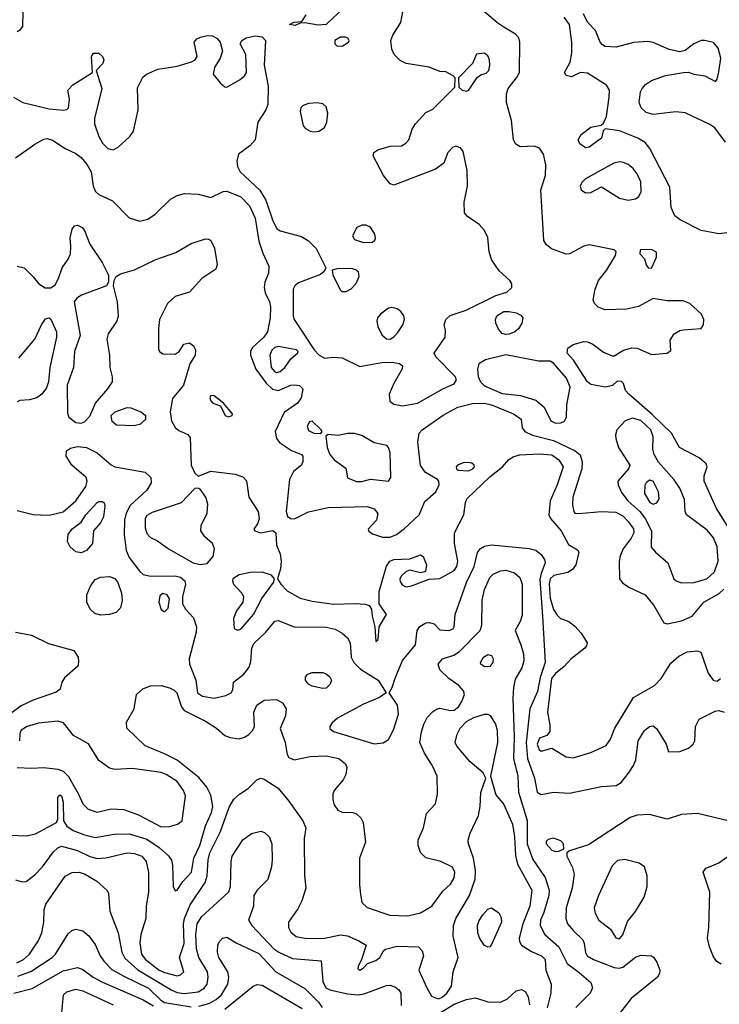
# Model space of a CAD drawing. Extents: x 1173079 to 1307053, y 522583 to 678478.
# Tile 69 of 256: x 1205359 to 1209298, y 539632 to 545171. Entities that reach past the tile are written whole.
import ezdxf

# ---------------------------------------------------------------- set-up
doc = ezdxf.new("R2010")
doc.units = 0

msp = doc.modelspace()

# ---------------------------------------------------------------- linework, layer by layer
at = {"layer": '0CON20XD'}
for points in [[(1205344.6, 545105.4), (1205364.6, 545115.4), (1205376.5, 545133.5), (1205379.5, 545215), (1205358.9, 545315)], [(1207255, 545306.7), (1207085, 545144.1), (1207039.6, 545139.6), (1206965, 545153.3), (1206938.3, 545151.7), (1206910.7, 545139.3), (1206877.5, 545145), (1206901.7, 545158.3), (1206948.3, 545161.7), (1206971.7, 545198.3)], [(1205323.8, 544735), (1205376.2, 544706.2), (1205525, 544670.5), (1205605, 544662), (1205625, 544666.7), (1205633.9, 544676.1), (1205640, 544725), (1205630, 544775), (1205658, 544805), (1205770, 544875), (1205763.8, 544965), (1205775, 544982.5), (1205805, 544983.8), (1205826.2, 544965), (1205833.3, 544945), (1205826.7, 544925), (1205790, 544885), (1205822.5, 544785), (1205780.8, 544615), (1205780.8, 544585), (1205804.4, 544515), (1205826, 544476), (1205856.1, 544446.1), (1205885, 544438.5), (1205912.9, 544455), (1205979.2, 544515), (1206000.6, 544545), (1206026.1, 544665), (1206022.6, 544787.4), (1206052.6, 544847.4), (1206073.8, 544865), (1206137, 544893), (1206245, 544910), (1206326.4, 544933.6), (1206347.5, 544945), (1206358.8, 544965), (1206341.2, 545045), (1206355.7, 545064.3), (1206377.4, 545072.6), (1206415, 545082.5), (1206445, 545080), (1206470.8, 545065), (1206487.5, 545045), (1206501.2, 544995), (1206488, 544955), (1206456.8, 544903.2), (1206449.2, 544865), (1206487, 544817), (1206515, 544794.2), (1206525, 544792.5), (1206600.8, 544835), (1206624.5, 544855.5), (1206635.8, 544875), (1206633.3, 544975), (1206600, 545035), (1206610, 545055), (1206635, 545069.2), (1206685, 545080), (1206725, 545075.6), (1206742.9, 545055), (1206735.4, 544915), (1206757.6, 544797.6), (1206756.3, 544695), (1206744.7, 544665), (1206700.4, 544595), (1206684.7, 544495), (1206655, 544461.8), (1206590.6, 544415), (1206581.8, 544375), (1206586.2, 544345), (1206599.6, 544315), (1206711.4, 544211.4), (1206745.2, 544155.2), (1206785, 544040.6), (1206806.4, 543996.4), (1206825, 543983.5), (1206945, 543951.1), (1206985, 543927.8), (1207027.5, 543885), (1207083.3, 543775), (1207073.8, 543755), (1207052.6, 543737.4), (1206928.8, 543691.2), (1206907.5, 543675), (1206898.1, 543655), (1206898.8, 543505), (1206904.6, 543485), (1207016.2, 543315), (1207044.5, 543284.5), (1207075, 543266.9), (1207125, 543272.9), (1207175, 543268.6), (1207275, 543220), (1207397.7, 543242.3), (1207455.3, 543245.3), (1207497.9, 543237.9), (1207514, 543225), (1207512.2, 543207.8), (1207465.6, 543125), (1207439.5, 543065), (1207443.6, 543025), (1207465, 543008.9), (1207515, 542998.8), (1207598.8, 543015), (1207745, 543096.9), (1207805, 543122.9), (1207817.5, 543145), (1207810, 543165), (1207702.5, 543275), (1207692.5, 543295), (1207753.9, 543386.1), (1207756.1, 543423.9), (1207749.2, 543455), (1207757.5, 543485), (1207783.4, 543506.6), (1207872.4, 543537.6), (1208040.2, 543619.8), (1208101.7, 543638.3), (1208130, 543665), (1208129.6, 543685), (1208119.1, 543705), (1208058.1, 543758.1), (1208018, 543818), (1208002.7, 543865), (1207995.3, 543945.3), (1207976.1, 543986.1), (1207945, 544018.6), (1207880, 544065), (1207863.8, 544085), (1207860.8, 544145), (1207880, 544235), (1207877.7, 544322.3), (1207855, 544430), (1207840.7, 544450.7), (1207815, 544460), (1207795, 544452.5), (1207770, 544425), (1207746.7, 544365), (1207699.7, 544330.3), (1207465, 544240), (1207445, 544247.5), (1207406.5, 544295), (1207348.8, 544405), (1207353.8, 544425), (1207375, 544438.6), (1207445, 544460), (1207508.3, 544461.7), (1207533.9, 544476.1), (1207550, 544495), (1207568, 544555), (1207588, 544585), (1207645, 544650), (1207685, 544667.5), (1207808.3, 544791.7), (1207810, 544845), (1207800, 544855), (1207757.3, 544877.3), (1207725, 544880), (1207665, 544904.2), (1207534, 544925), (1207501.2, 544941.2), (1207466.5, 544975), (1207453.3, 545005), (1207448.2, 545055), (1207460, 545085), (1207504.4, 545155), (1207516, 545215)], [(1208476.2, 543256.2), (1208441.1, 543295), (1208445, 543324.3), (1208475, 543344.5), (1208535, 543360.6), (1208555, 543359.2), (1208585, 543345.8), (1208645, 543301.2), (1208695, 543280), (1208705, 543280), (1208758.3, 543311.7), (1208805, 543325.6), (1208835, 543324.3), (1208915, 543287.5), (1209004.2, 543295.8), (1209025, 543310), (1209020.8, 543369.2), (1209044, 543405), (1209075, 543423.1), (1209095, 543427.5), (1209195, 543433.8), (1209209.2, 543455), (1209211.4, 543485), (1209197.1, 543515), (1209132.5, 543575), (1209095, 543589.2), (1209005, 543590), (1208925, 543603.1), (1208842.1, 543557.9), (1208775, 543542.9), (1208655, 543539.5), (1208615, 543554.4), (1208595.6, 543575), (1208588.1, 543595), (1208598.5, 543655), (1208616.9, 543705), (1208664, 543765), (1208713.8, 543845), (1208717.5, 543865), (1208705.9, 543875.9), (1208565, 543905.4), (1208535, 543897.9), (1208455, 543854.4), (1208435, 543851.9), (1208353.2, 543883.2), (1208325.3, 543905.3), (1208309.2, 543929.2), (1208292.7, 544215), (1208318.6, 544295), (1208320.7, 544355), (1208307.5, 544415), (1208285, 544449.2), (1208255, 544459.2), (1208176.9, 544456.9), (1208151.5, 544471.5), (1208138.8, 544495), (1208128.2, 544605), (1208100.5, 544705), (1208099.5, 544755), (1208108.2, 544785), (1208156.2, 544845), (1208172.1, 544875), (1208175.4, 545045), (1208168.5, 545068.5), (1208150.6, 545090.6), (1208085, 545129.4), (1208051, 545151), (1207964.7, 545224.7)], [(1209332.2, 544482.2), (1209272.4, 544562.4), (1209245, 544580.8), (1209105, 544647.1), (1209052.6, 544652.6), (1208925, 544637.1), (1208885, 544648.9), (1208857.1, 544675), (1208845.6, 544705), (1208854.5, 544765), (1208862.7, 544785), (1208882.9, 544807.1), (1208915, 544828.9), (1208995, 544857.8), (1209095.9, 544874.1), (1209125, 544875.8), (1209154.5, 544864.5), (1209216.2, 544856.2), (1209276, 544824), (1209285, 544837.5), (1209295, 544878.8), (1209306, 544955), (1209291.7, 545011.7), (1209265, 545042.5), (1209215, 545054.5), (1209195, 545053.6), (1209154.7, 545035.3), (1209105, 544998.1), (1209075, 544991.1), (1209015, 545003.1), (1208925, 545043.2), (1208895, 545048.2), (1208815, 545043.2), (1208717, 545017), (1208655, 545020.9), (1208639.3, 545029.3), (1208627.5, 545045), (1208601.3, 545111.3), (1208555, 545158.1), (1208532.5, 545205)], [(1209355, 543974), (1209295, 543967.1), (1209195.4, 543985.4), (1209077.5, 544045), (1209048.1, 544068.1), (1209026.4, 544115), (1209018.3, 544228.3), (1208907.1, 544447.1), (1208879.9, 544479.9), (1208839.2, 544505), (1208735, 544546.5), (1208655, 544557.5), (1208643, 544547), (1208633.8, 544505), (1208565, 544454), (1208545, 544450), (1208512.8, 544472.8), (1208502.9, 544495), (1208519.2, 544525), (1208575, 544566), (1208631.7, 544578.3), (1208645, 544590), (1208662.9, 544627.1), (1208678.5, 544735), (1208678.9, 544775), (1208663.1, 544803.1), (1208555, 544870), (1208515.8, 544874.2), (1208465, 544849.2), (1208435, 544856.7), (1208426.7, 544875), (1208457.3, 544932.7), (1208467.1, 544985), (1208466.9, 545045), (1208454.6, 545145), (1208425, 545185.6)], [(1207175, 545022.2), (1207210, 545045), (1207214, 545055), (1207207.3, 545067.3), (1207193.5, 545073.5), (1207165, 545073.6), (1207132.9, 545055), (1207132.5, 545035), (1207144, 545025), (1207175, 545022.2)], [(1207875, 544768.8), (1207885, 544773.8), (1207934.1, 544845.9), (1207955, 544861.2), (1207985, 544870), (1208000, 544885), (1208006.8, 544913.2), (1208004, 544945), (1207995, 544967.5), (1207975, 544982.5), (1207931.7, 544978.3), (1207907.5, 544925), (1207830, 544845), (1207831.7, 544791.7), (1207850, 544775), (1207875, 544768.8)], [(1207015, 544540), (1207045, 544544), (1207075, 544564), (1207088.5, 544595), (1207094.5, 544645), (1207085, 544681.2), (1207065, 544698.6), (1207035, 544704.4), (1206985, 544700.5), (1206955, 544688.6), (1206942.9, 544675), (1206938.6, 544655), (1206955, 544573.3), (1206968.3, 544558.3), (1206995, 544544), (1207015, 544540)], [(1205335, 544393.6), (1205445, 544471.2), (1205495, 544498.8), (1205515, 544503.1), (1205545, 544493.1), (1205615, 544446.1), (1205675, 544419.2), (1205705, 544395.4), (1205739.7, 544355), (1205761.6, 544315), (1205772.7, 544235), (1205785.5, 544205), (1205805, 544188.2), (1205881.4, 544151.4), (1205975, 544057.1), (1206035, 544038.1), (1206080.7, 544049.3), (1206122.4, 544077.6), (1206208.9, 544161.1), (1206245, 544182.2), (1206287, 544193), (1206365, 544190.6), (1206435, 544171.9), (1206505, 544204.6), (1206525, 544206.9), (1206605, 544174), (1206653.4, 544125), (1206685.4, 544054.6), (1206705.3, 543925.3), (1206728, 543858), (1206761.8, 543785), (1206760, 543745), (1206740, 543695), (1206735.4, 543665), (1206742.1, 543635), (1206765.5, 543585), (1206770.5, 543555), (1206768.5, 543495), (1206753.8, 543415), (1206733.8, 543385), (1206667.9, 543325), (1206658.9, 543305), (1206659.3, 543285), (1206689.1, 543205), (1206746.8, 543126.8), (1206782.4, 543092.4), (1206815, 543085.3), (1206885, 543114.5), (1206907.4, 543117.4), (1206933.6, 543113.6), (1206954, 543095), (1206944.5, 543045), (1206923.6, 543015), (1206848.3, 542961.7), (1206797.7, 542855), (1206805.3, 542815.3), (1206821.9, 542791.9), (1206888.7, 542748.7), (1206945, 542726.2), (1206953.3, 542715), (1206953.8, 542685), (1206946.2, 542665), (1206900.4, 542629.6), (1206877.3, 542585), (1206859.2, 542405), (1206867.1, 542377.1), (1206885, 542364.6), (1206906, 542364), (1206985, 542402.3), (1207095, 542426.9), (1207315, 542432.9), (1207355, 542420), (1207375, 542392.5), (1207368.5, 542355), (1207320.8, 542305), (1207325, 542294), (1207345, 542278.1), (1207401.1, 542261.1), (1207445, 542259.7), (1207481.1, 542275), (1207525, 542309.1), (1207607.5, 542385), (1207639.5, 542460.5), (1207701.2, 542515), (1207720, 542555), (1207718.8, 542575), (1207711.2, 542585), (1207643.6, 542623.6), (1207615, 542663.3), (1207600.6, 542795), (1207608.6, 542845), (1207625.7, 542865), (1207743.2, 542946.8), (1207825, 542991.6), (1207907.4, 543012.6), (1207976.3, 543013.7), (1208015, 543005.2), (1208138.6, 542955), (1208182.5, 542925), (1208188.6, 542875), (1208202.5, 542855), (1208246, 542835), (1208365, 542804.8), (1208485.8, 542745), (1208513.8, 542723.8), (1208524.7, 542684.7), (1208522.8, 542645), (1208473.1, 542485), (1208471.3, 542441.3), (1208478, 542405), (1208485, 542396.2), (1208505, 542392.9), (1208635, 542403.8), (1208715, 542401.2), (1208755, 542380), (1208787.3, 542347.3), (1208815, 542306.9), (1208816.6, 542285), (1208802.3, 542255), (1208756.7, 542195), (1208738.6, 542155), (1208733, 542123), (1208735.7, 542025), (1208753.3, 542003.3), (1208789.1, 541979.1), (1208880, 541935), (1208928.9, 541875), (1208985, 541778.8), (1209005, 541772.9), (1209085, 541788.9), (1209145.6, 541815), (1209211.4, 541895), (1209296.5, 541943.5), (1209322.5, 541967.5)], [(1208785, 544155.7), (1208825, 544162.9), (1208843.7, 544176.3), (1208858.2, 544205), (1208855, 544258.8), (1208835, 544304.2), (1208812.2, 544335), (1208785, 544356.5), (1208757.6, 544367.6), (1208735, 544370.9), (1208704, 544364), (1208545, 544275.7), (1208523.7, 544256.3), (1208514.3, 544235), (1208519.2, 544215), (1208545, 544196.9), (1208575, 544198.9), (1208635, 544232), (1208735, 544166.7), (1208785, 544155.7)], [(1205345, 543785.5), (1205385, 543775.7), (1205435.4, 543725.4), (1205467.5, 543685), (1205502.4, 543662.4), (1205535, 543662.5), (1205559.4, 543680.6), (1205578.1, 543715), (1205598.1, 543775), (1205631.8, 543825), (1205644.6, 543855), (1205648.2, 543895), (1205643.3, 543945), (1205655, 543992.5), (1205668.8, 544011.2), (1205685, 544016.2), (1205711.7, 544001.7), (1205725, 543986.2), (1205755, 543908.8), (1205824.3, 543805), (1205858.8, 543735), (1205860, 543695), (1205847.5, 543675), (1205707.9, 543622.1), (1205680.8, 543605), (1205666.7, 543585), (1205700.5, 543395), (1205668.2, 543305), (1205662.1, 543215), (1205626.4, 543115), (1205628.7, 542958.7), (1205636.9, 542935), (1205675, 542905.5), (1205705, 542901.2), (1205725, 542908.5), (1205755, 542941.4), (1205786.4, 543015), (1205856.2, 543095), (1205881.8, 543135), (1205882.6, 543162.6), (1205868.1, 543215), (1205866.9, 543285), (1205852.5, 543375), (1205858.9, 543405), (1205906.6, 543473.4), (1205916.2, 543503.8), (1205909.2, 543585), (1205887.5, 543675), (1205891.2, 543705), (1205903, 543727), (1205927.8, 543742.2), (1206005, 543763.5), (1206125, 543821.9), (1206237.8, 543862.2), (1206325, 543911.5), (1206405, 543938.1), (1206425, 543937.1), (1206435, 543929.2), (1206455.6, 543885.6), (1206470.4, 543795), (1206462.9, 543767.1), (1206383.8, 543716.2), (1206315, 543639.2), (1206235, 543613.5), (1206191.1, 543575), (1206145.8, 543485), (1206140, 543435), (1206141.7, 543318.3), (1206146.2, 543305), (1206165, 543290.8), (1206235, 543290), (1206256.7, 543305), (1206283.9, 543346.1), (1206315, 543353.8), (1206337.4, 543337.4), (1206348.6, 543315), (1206346.9, 543285), (1206316.9, 543235), (1206280.7, 543115), (1206219.6, 543040.4), (1206207.3, 542965), (1206214.4, 542915), (1206235, 542876.9), (1206255, 542860.8), (1206305, 542837.1), (1206318.7, 542818.7), (1206325.5, 542665), (1206345, 542621.2), (1206365, 542603.3), (1206435, 542630.8), (1206572.5, 542615), (1206615, 542599.2), (1206637, 542577), (1206649.2, 542485), (1206701.1, 542405), (1206707.5, 542362.5), (1206698.8, 542335), (1206676.7, 542305), (1206683.3, 542295), (1206715, 542284), (1206785, 542297.5), (1206800.8, 542285), (1206805.8, 542215), (1206825.6, 542165.6), (1206831.8, 542125), (1206827.4, 542082.6), (1206810, 542025), (1206828.5, 541995), (1206865, 541959.1), (1206938, 541918), (1207005, 541899.5), (1207125, 541883.1), (1207247.7, 541887.7), (1207303.2, 541883.2), (1207327.5, 541875), (1207340, 541855), (1207343.3, 541815), (1207358.8, 541755), (1207365, 541673.3), (1207376.7, 541685), (1207383.3, 541755), (1207423.3, 541825), (1207383.8, 541885), (1207382.5, 541955), (1207425, 542097.5), (1207443.3, 542125), (1207465, 542134.5), (1207555, 542138.8), (1207615, 542160), (1207631.2, 542151.2), (1207649.2, 542105), (1207643.3, 542066.7), (1207615, 542058.8), (1207555, 542074), (1207535, 542068), (1207507.9, 542042.1), (1207500, 542025), (1207501.3, 542011.3), (1207512.4, 541992.4), (1207535, 541980.8), (1207565, 541985.6), (1207665, 542023.8), (1207725, 542026.9), (1207805, 542073.6), (1207819.3, 542095), (1207825.9, 542125), (1207807.5, 542225), (1207806.2, 542285), (1207860, 542385), (1207868.8, 542455), (1207877.1, 542475), (1208005, 542600.6), (1208076.4, 542655), (1208112.7, 542697.3), (1208137.2, 542712.8), (1208173.4, 542723.4), (1208285, 542728.6), (1208355, 542723.2), (1208394.6, 542694.6), (1208418.1, 542655), (1208385.7, 542555), (1208346.4, 542465), (1208337.3, 542385), (1208347.5, 542365), (1208406.8, 542295), (1208448.3, 542218.3), (1208498.8, 542188.8), (1208506.2, 542175), (1208490, 542105), (1208472.1, 542077.9), (1208445, 542061.9), (1208366.4, 542045), (1208346.2, 542025), (1208340.5, 541995), (1208345, 541918), (1208365, 541853.1), (1208385, 541820.8), (1208403.4, 541803.4), (1208451.2, 541785), (1208485, 541759.4), (1208519.8, 541719.8), (1208552.9, 541665), (1208550.9, 541649.1), (1208540.8, 541635), (1208462.9, 541575), (1208425, 541533.5), (1208375, 541493.9), (1208353.7, 541465), (1208330.4, 541275), (1208343.3, 541205), (1208343, 541167), (1208326.7, 541145), (1208285, 541129.5), (1208272.9, 541095), (1208283.8, 541065), (1208295, 541056.9), (1208355, 541072.5), (1208435, 541024.2), (1208475, 541019.4), (1208575, 541049.3), (1208661.2, 541088.8), (1208685.8, 541124.2), (1208710.4, 541185), (1208815, 541359.2), (1208933.4, 541426.6), (1208969.6, 541465), (1209025, 541551.9), (1209069.2, 541590.8), (1209115.9, 541615.9), (1209175, 541621.2), (1209193.9, 541613.9), (1209235.4, 541495), (1209263.3, 541455), (1209285, 541450.4), (1209304.5, 541465)], [(1207295, 543918.1), (1207345, 543919.2), (1207358.7, 543931.3), (1207362.5, 543945), (1207359.2, 543965), (1207335, 544003.3), (1207310, 544015), (1207285, 544016.2), (1207257.3, 544002.7), (1207232.5, 543955), (1207243.8, 543935), (1207295, 543918.1)], [(1208915, 543773.8), (1208943.8, 543835), (1208943.6, 543863.6), (1208915, 543878), (1208852.5, 543877.5), (1208850, 543855), (1208876.1, 543826.1), (1208885, 543792.5), (1208897.5, 543775), (1208915, 543773.8)], [(1207175, 543640), (1207165, 543650), (1207123.3, 543735), (1207120, 543765), (1207148.3, 543771.7), (1207225, 543774.3), (1207253.3, 543765), (1207264, 543755), (1207269.2, 543725), (1207251.2, 543685), (1207224.1, 543655.9), (1207195, 543641.2), (1207175, 543640)], [(1207445, 543374.6), (1207465, 543386.4), (1207488.2, 543411.8), (1207515.5, 543455), (1207525.5, 543485), (1207522.5, 543505), (1207505, 543529.4), (1207484, 543544), (1207455, 543552.1), (1207435, 543548.8), (1207389.5, 543515), (1207374.4, 543495), (1207369.4, 543475), (1207375.5, 543445), (1207398.3, 543398.3), (1207425, 543376.4), (1207445, 543374.6)], [(1205355, 543267.8), (1205445.3, 543374.7), (1205481.8, 543455), (1205505, 543488.1), (1205525, 543494.3), (1205535, 543485.8), (1205566.9, 543415), (1205566.9, 543385), (1205530, 543215), (1205520.9, 543135), (1205509.6, 543100.4), (1205484.7, 543065.3), (1205455, 543043.6), (1205415, 543032.9), (1205360.3, 543029.7), (1205345, 543021.2)], [(1208095, 543400), (1208075, 543405.5), (1208055, 543430.6), (1208040, 543465), (1208037.3, 543485), (1208045.3, 543505), (1208085, 543529.5), (1208115, 543530.3), (1208155, 543521.8), (1208179.8, 543509.8), (1208191.9, 543495), (1208186.9, 543465), (1208167.4, 543432.6), (1208146, 543415), (1208115, 543403.1), (1208095, 543400)], [(1206805, 543186.3), (1206825, 543192.6), (1206851.1, 543215), (1206885, 543264.2), (1206923.3, 543295), (1206926.7, 543305), (1206917.5, 543315), (1206815, 543333.1), (1206795, 543326.8), (1206778.1, 543311.9), (1206768.1, 543285), (1206775.7, 543215), (1206795, 543189.7), (1206805, 543186.3)], [(1208375, 542902.2), (1208405, 542903.5), (1208426.4, 542913.6), (1208436.9, 542935), (1208439.5, 543005), (1208458.6, 543105), (1208436.9, 543155), (1208365, 543239.6), (1208345, 543249.6), (1208280.6, 543250.6), (1208095, 543286.2), (1207981.5, 543258.5), (1207944.6, 543235), (1207935.9, 543205), (1207940.7, 543165), (1207952.7, 543135), (1207975, 543111.6), (1208075, 543068), (1208177.7, 543057.7), (1208265, 543030.9), (1208311.5, 542991.5), (1208349.6, 542915), (1208375, 542902.2)], [(1209346.7, 542316.7), (1209279.1, 542425), (1209212.9, 542575), (1209212.5, 542605), (1209230, 542655), (1209223.6, 542673.6), (1209185, 542706.2), (1209073.8, 542765), (1209029.4, 542845), (1208920.5, 542950.5), (1208787.5, 543065), (1208770, 543085), (1208757.5, 543125), (1208746.4, 543136.4), (1208723, 543137), (1208695.9, 543114.1), (1208656.8, 543103.2), (1208575, 543118.9), (1208554.8, 543134.8), (1208476.2, 543256.2)], [(1206535, 542938), (1206555, 542943.8), (1206556.7, 542955), (1206507.5, 543015), (1206455, 543056.2), (1206435, 543056.7), (1206430, 543045), (1206435, 543026.7), (1206447.5, 543015), (1206490, 543000), (1206516.7, 542945), (1206535, 542938)], [(1206002.7, 542887.3), (1205905, 542890), (1205880.2, 542910.2), (1205874.7, 542945), (1205896.2, 542965), (1205965, 542990), (1205985, 542987.5), (1206045, 542964.2), (1206068, 542945), (1206068.3, 542921.7), (1206035, 542893.8), (1206002.7, 542887.3)], [(1207055, 542843.3), (1207062.5, 542855), (1207056.7, 542865), (1207005, 542913.3), (1206990.5, 542909.5), (1206978, 542885), (1206985, 542860.8), (1207015, 542845.8), (1207055, 542843.3)], [(1209085, 542003.5), (1209155, 542004.7), (1209228.1, 542025), (1209270.4, 542065), (1209290.7, 542125), (1209285, 542205.8), (1209265, 542255.6), (1209229.9, 542299.9), (1209112.5, 542385), (1209105.5, 542405), (1209101.9, 542471.9), (1209075.3, 542535), (1209043.2, 542583.2), (1208955, 542682.1), (1208930, 542725), (1208923.1, 542755), (1208926.1, 542825), (1208911.2, 542865), (1208855, 542915.7), (1208809.5, 542930.5), (1208768.2, 542915), (1208721.2, 542865), (1208713.2, 542836.8), (1208714.6, 542815.4), (1208730.6, 542765), (1208793.1, 542665), (1208786.8, 542645), (1208725.5, 542575), (1208727.9, 542555), (1208747.7, 542512.3), (1208783.2, 542465), (1208849.3, 542405), (1208879.8, 542365), (1208915.3, 542295), (1208914.8, 542204.8), (1208937.7, 542175), (1209008.4, 542115), (1209041.5, 542025), (1209055, 542013.8), (1209085, 542003.5)], [(1207255, 542573.6), (1207285, 542573.8), (1207335, 542585.7), (1207435, 542574.5), (1207448.9, 542595), (1207445.5, 542735), (1207435.7, 542765), (1207425.6, 542775.6), (1207355, 542790.4), (1207285, 542831.8), (1207245, 542844), (1207205, 542843.1), (1207152.1, 542832.1), (1207095, 542837.5), (1207082.5, 542827.5), (1207090.6, 542765), (1207104.4, 542725), (1207129.2, 542695), (1207195, 542647.5), (1207205, 542593.3), (1207255, 542573.6)], [(1205345, 542410.4), (1205435, 542388.7), (1205475.8, 542385.8), (1205525, 542383.5), (1205605, 542403.6), (1205675.5, 542464.5), (1205730.9, 542545), (1205740, 542575), (1205733.2, 542595), (1205652.9, 542665), (1205621.4, 542715), (1205622.5, 542745), (1205645, 542761.1), (1205685, 542770.4), (1205735, 542765.4), (1205795, 542735.4), (1205875, 542666.8), (1205895, 542656.8), (1206065.9, 542625.9), (1206097.5, 542595), (1206099.5, 542565), (1206074.5, 542525), (1205982.1, 542437.9), (1205958.1, 542395), (1205949.2, 542355), (1205946.7, 542275), (1205958.2, 542185), (1205976, 542146), (1206035, 542067.1), (1206055, 542051.1), (1206095, 542040), (1206235, 542043.6), (1206264.8, 542034.8), (1206289.1, 542015), (1206292.5, 541995), (1206276, 541925), (1206276.7, 541885), (1206293.3, 541855), (1206337, 541807), (1206355.5, 541755), (1206352.7, 541725), (1206313.5, 541576.5), (1206314.6, 541545), (1206350.5, 541455), (1206360.5, 541385), (1206388.8, 541365), (1206455, 541355.4), (1206520, 541370), (1206550, 541385), (1206559.3, 541400.7), (1206563.3, 541445), (1206620.5, 541489.5), (1206650.9, 541529.2), (1206659.6, 541560.4), (1206665.7, 541635), (1206677, 541663), (1206745.7, 541725), (1206795, 541787.5), (1206815, 541791.3), (1206903.8, 541756.2), (1207085, 541754.6), (1207135, 541741.8), (1207175, 541721.1), (1207204.1, 541694.1), (1207220.4, 541665), (1207226.2, 541585), (1207240, 541555), (1207278.3, 541518.3), (1207378, 541455), (1207422.5, 541385), (1207385, 541358.6), (1207295, 541320.6), (1207148.2, 541241.8), (1207117.5, 541215), (1207104.3, 541195), (1207105, 541184), (1207126.6, 541166.6), (1207355, 541097.8), (1207405, 541104.2), (1207435, 541122), (1207463.4, 541176.6), (1207491.8, 541265), (1207485.3, 541315.3), (1207440, 541385), (1207456.2, 541413.8), (1207473.1, 541466.9), (1207514.1, 541565.9), (1207587.5, 541655), (1207597.3, 541735), (1207612, 541758), (1207645, 541777.8), (1207665, 541780), (1207692.5, 541772.5), (1207725, 541739.2), (1207775, 541735.8), (1207799.2, 541745), (1207805.6, 541755), (1207811.1, 541825), (1207874.3, 542005), (1207916.8, 542095), (1207935.8, 542174.2), (1207952.9, 542197.1), (1207975, 542209.6), (1208015, 542216.4), (1208227.4, 542197.4), (1208265, 542187.8), (1208295, 542163.1), (1208312.9, 542135), (1208317.7, 542115), (1208294.5, 542055.5), (1208288.2, 542021.8), (1208301.9, 541815), (1208317.3, 541555), (1208288.6, 541471.4), (1208275, 541392.9), (1208230.9, 541295), (1208210.8, 541105), (1208218.6, 541015), (1208257.4, 540905), (1208273.1, 540825), (1208295, 540812.1), (1208365, 540825.9), (1208455, 540820.6), (1208635, 540857.1), (1208717.2, 540862.8), (1208745, 540880.8), (1208786.6, 540933.4), (1208815.5, 540975), (1208826.9, 541006.9), (1208840, 541115), (1208877.2, 541172.8), (1208904.6, 541195.4), (1208925, 541198.6), (1208945, 541182), (1208998.6, 541095), (1209012, 541052), (1209074.5, 541054.5), (1209125, 541073.3), (1209150.4, 541095), (1209159.2, 541115), (1209164, 541196), (1209183.3, 541236.7), (1209275, 541280.6), (1209295, 541284.3), (1209325, 541276.2)], [(1207885, 542633.5), (1207910.8, 542645), (1207918.9, 542655), (1207918.1, 542665), (1207905, 542676.5), (1207885, 542680.9), (1207855, 542677.5), (1207823.8, 542665), (1207816.2, 542655), (1207817.5, 542645), (1207828, 542638), (1207885, 542633.5)], [(1208925, 542446.1), (1208945, 542453.8), (1208958.8, 542475), (1208954.6, 542515), (1208925, 542574.4), (1208905, 542580), (1208885.6, 542565), (1208878.6, 542551.4), (1208876.8, 542505), (1208907.3, 542455), (1208925, 542446.1)], [(1206375, 542105.6), (1206415, 542112.5), (1206448.3, 542151.7), (1206456.7, 542195), (1206445.4, 542225.4), (1206401.7, 542261.7), (1206380, 542295), (1206381.4, 542325), (1206414.2, 542395), (1206419.2, 542445), (1206408, 542485), (1206375, 542530), (1206365, 542536.7), (1206345, 542533.8), (1206267.5, 542452.5), (1206105, 542398.5), (1206075, 542382.9), (1206065.5, 542365), (1206065, 542312.5), (1206075, 542280), (1206095, 542257.5), (1206135, 542239.2), (1206196.2, 542195), (1206335.4, 542115.4), (1206375, 542105.6)], [(1205705, 542172.7), (1205675, 542177.8), (1205643.1, 542205), (1205629.4, 542235), (1205631.4, 542275), (1205653.1, 542305), (1205704.6, 542345.4), (1205730.9, 542385), (1205795, 542455.6), (1205805, 542461.4), (1205825, 542460), (1205834.2, 542454.2), (1205838.6, 542435), (1205830.8, 542375), (1205815, 542341.4), (1205775.7, 542295), (1205770, 542225), (1205735, 542185.7), (1205705, 542172.7)], [(1205305, 540584.7), (1205395, 540579.2), (1205448.6, 540591.4), (1205566, 540655), (1205574.2, 540675), (1205574.2, 540795), (1205585, 540810), (1205595, 540806), (1205605, 540770), (1205606.9, 540665), (1205625.5, 540635), (1205660.8, 540610.8), (1205725, 540585.3), (1205785, 540570.3), (1205890.5, 540589.5), (1205975, 540591.1), (1206075, 540561.2), (1206144.8, 540514.8), (1206197.8, 540467.8), (1206213.8, 540443.8), (1206220, 540415), (1206223.3, 540295), (1206235, 540271.2), (1206245, 540273.8), (1206277.1, 540322.9), (1206327.1, 540375), (1206340, 540455), (1206373.7, 540525), (1206405, 540636.7), (1206438.6, 540711.3), (1206447.4, 540745), (1206435, 540809.2), (1206413, 540853), (1206367.5, 540907.5), (1206245, 541005.8), (1206175, 541042.2), (1206066, 541086), (1205963.1, 541185), (1205961.1, 541218.9), (1206004.4, 541295), (1206016.9, 541375), (1206052.4, 541407.6), (1206095, 541423.1), (1206155, 541425.3), (1206202.7, 541412.8), (1206229.4, 541399.4), (1206243.1, 541385), (1206270, 541305), (1206285.8, 541285.8), (1206404.7, 541224.7), (1206467.5, 541185), (1206514.6, 541144.6), (1206543.8, 541133.8), (1206595, 541126.2), (1206625, 541134.6), (1206649.2, 541150.8), (1206672.1, 541175), (1206680.4, 541195), (1206678.2, 541275), (1206694, 541315), (1206735, 541343.1), (1206805, 541347.5), (1206837.9, 541327.9), (1206858.5, 541295), (1206856.5, 541255), (1206825.6, 541184.4), (1206853.6, 541105), (1206865, 541037.5), (1206875, 541020), (1206905, 541007.5), (1206995, 541026.4), (1207085, 541030.8), (1207156.2, 541015), (1207194, 540985), (1207200.8, 540965), (1207195.6, 540925), (1207180, 540895), (1207130, 540835), (1207122.5, 540815), (1207122.2, 540785), (1207129.4, 540755), (1207150.8, 540725), (1207175, 540713.3), (1207235, 540711.9), (1207255, 540704.3), (1207280.5, 540680.5), (1207292.9, 540655), (1207306.4, 540545), (1207273.1, 540455), (1207271.8, 540305), (1207277.6, 540252.4), (1207285.8, 540205), (1207315, 540177.8), (1207443.4, 540133.4), (1207545, 540129.2), (1207615, 540147.5), (1207679.2, 540185), (1207740.6, 540269.4), (1207785, 540308), (1207805, 540343.8), (1207808.8, 540375), (1207795, 540402.9), (1207730, 540435), (1207645, 540455.8), (1207615.4, 540485.4), (1207602.5, 540525), (1207602.7, 540555), (1207632.1, 540625), (1207648.6, 540705), (1207699.7, 540760.3), (1207711.4, 540815), (1207708.6, 540915), (1207683.8, 540973.8), (1207637.5, 541045), (1207612.7, 541105), (1207620.8, 541165), (1207635, 541208), (1207653.4, 541246.6), (1207683, 541277), (1207705, 541293.1), (1207725, 541298.6), (1207784.6, 541284.6), (1207805, 541287.1), (1207829.1, 541305), (1207848.8, 541335), (1207862.7, 541375), (1207857.5, 541395), (1207831.9, 541425), (1207774.5, 541464.5), (1207725, 541514), (1207714.3, 541545), (1207740, 541575), (1207802.8, 541597.2), (1207835, 541618), (1207951.8, 541735), (1207961.1, 541765), (1207962.2, 541905), (1207975, 541966), (1208005, 542033.1), (1208025, 542052.2), (1208065, 542071.5), (1208095, 542075.5), (1208145, 542058.9), (1208174, 542034), (1208187.1, 541995), (1208188.6, 541821.4), (1208176.9, 541785), (1208149.2, 541735), (1208181.1, 541655), (1208194.6, 541604.6), (1208197.3, 541565), (1208185.4, 541525), (1208149.4, 541460.6), (1208139.5, 541415), (1208134.6, 541355), (1208142.2, 541135), (1208139.5, 541015), (1208163.1, 540915), (1208166.9, 540825), (1208216.5, 540666.5), (1208215.9, 540535), (1208247.8, 540447.8), (1208317.9, 540345), (1208339.5, 540275), (1208338.1, 540245), (1208310.7, 540149.3), (1208290.4, 540105), (1208288.8, 540075), (1208315.6, 540025), (1208395.2, 539955.2), (1208441.4, 539861.4), (1208508, 539812), (1208574.3, 539755), (1208584.4, 539725), (1208570, 539695), (1208489.1, 539615)], [(1206585, 541738), (1206605, 541742.5), (1206675.8, 541825), (1206721.9, 541915), (1206787.8, 542005), (1206792.9, 542025), (1206776, 542046), (1206725, 542062.7), (1206658.1, 542061.9), (1206595, 542049.2), (1206560, 542025), (1206556.9, 542015), (1206563.1, 541995), (1206609.2, 541945), (1206620, 541925), (1206616, 541895), (1206579.2, 541845), (1206562.3, 541802.3), (1206566.2, 541746.2), (1206585, 541738)], [(1205815, 541821.2), (1205781.5, 541831.5), (1205755.6, 541855), (1205738.2, 541895), (1205737.1, 541935), (1205757.1, 541985), (1205785, 542021.5), (1205814.2, 542035.8), (1205865, 542039.3), (1205895, 542028.6), (1205912.6, 542005), (1205931.6, 541945), (1205935.4, 541904.6), (1205926.5, 541863.5), (1205903.3, 541836.7), (1205865, 541824.4), (1205815, 541821.2)], [(1206175, 541840), (1206195, 541860), (1206203, 541913), (1206190, 541935), (1206165, 541943.8), (1206149.2, 541930.8), (1206143.1, 541895), (1206155, 541853.3), (1206175, 541840)], [(1205335, 541726.7), (1205425, 541708.6), (1205522.2, 541662.2), (1205665, 541622), (1205688.6, 541585), (1205691.2, 541558.8), (1205685.8, 541535), (1205610.9, 541469.1), (1205596.7, 541445), (1205586.7, 541405), (1205565, 541388.8), (1205435, 541343.8), (1205368.2, 541311.8), (1205235.9, 541215)], [(1207975, 541531.1), (1207956, 541545), (1207954.2, 541555), (1207970, 541585), (1207995, 541601.1), (1208014.6, 541594.6), (1208025.5, 541575), (1208022.2, 541555), (1208005, 541533.5), (1207975, 541531.1)], [(1207065, 541408), (1207005, 541422), (1206985, 541434), (1206968.8, 541455), (1206968.8, 541475), (1206981.2, 541488.8), (1207005, 541498), (1207065, 541498.1), (1207085, 541491.4), (1207104.3, 541475), (1207114.3, 541455), (1207107.6, 541432.4), (1207085, 541410), (1207065, 541408)], [(1205335, 540333.3), (1205375, 540321.2), (1205395, 540324), (1205445, 540360), (1205487.8, 540405), (1205549, 540491), (1205575, 540512.9), (1205595, 540521.3), (1205685, 540497.8), (1205755, 540464.2), (1205795, 540451.9), (1205844.3, 540455.7), (1205965, 540484.2), (1206005, 540480.6), (1206046.7, 540465), (1206072.3, 540435), (1206084.7, 540374.7), (1206084.7, 540265), (1206071.8, 540185), (1206070, 540115), (1206041.9, 540025), (1206036.4, 539976.3), (1206044.7, 539915), (1206065.4, 539885.4), (1206144.1, 539825), (1206175, 539810.6), (1206245, 539792.4), (1206265, 539797.9), (1206282.5, 539815), (1206258.9, 539895), (1206285.4, 539975), (1206282.4, 540085), (1206287, 540115), (1206319, 540191), (1206402.9, 540317.1), (1206414.2, 540355.8), (1206419.6, 540445), (1206429, 540485), (1206490.6, 540605), (1206539.5, 540740.5), (1206565, 540786), (1206596, 540815), (1206645, 540846.7), (1206695, 540895.7), (1206715, 540904.4), (1206735, 540898.1), (1206815, 540847.8), (1206874.5, 540775), (1206953.1, 540665), (1206969.4, 540625), (1206960, 540565), (1206962.7, 540357.3), (1206969.4, 540285), (1206947.5, 540215), (1206925, 540170), (1206873.5, 540095), (1206872.5, 540065), (1206885, 540037.5), (1206915, 540014.5), (1206964, 540004), (1207066.8, 540003.2), (1207165, 540022.8), (1207205, 540016.9), (1207268.9, 539988.9), (1207310, 539965), (1207283.8, 539885), (1207264.2, 539845), (1207262.5, 539832.5), (1207274.2, 539824.2), (1207293.3, 539835), (1207317.7, 539862.3), (1207365, 539879.2), (1207386.2, 539895), (1207407, 539933), (1207418.3, 539941.7), (1207485, 539960), (1207605, 539956.2), (1207625, 539933.3), (1207632.2, 539905), (1207605.5, 539825), (1207652, 539725), (1207677.7, 539677.8), (1207715, 539662.5), (1207735, 539670.5), (1207763.4, 539695), (1207790.3, 539735), (1207799.6, 539815), (1207826.9, 539895), (1207798.8, 540015), (1207800.8, 540075), (1207814.6, 540115), (1207890.6, 540245), (1207922.8, 540337.2), (1207924.7, 540385), (1207914.2, 540455), (1207885.5, 540535), (1207884.5, 540555), (1207894.6, 540595.4), (1207942.1, 540695), (1207952.1, 540745), (1207955.4, 540824.6), (1207984, 540905), (1207968.8, 540935), (1207895, 540996.9), (1207819.6, 541085), (1207810.8, 541105), (1207822.4, 541152.4), (1207838.7, 541185), (1207875, 541223.1), (1207915, 541246.3), (1207975, 541264.6), (1207995, 541264.5), (1208007.4, 541257.4), (1208037.9, 541207.9), (1208046.4, 541175), (1208049.5, 541105), (1208008.8, 540915), (1208040.1, 540810.1), (1208085, 540756.7), (1208133, 540645), (1208144.4, 540575), (1208149.6, 540469.6), (1208161, 540421), (1208241.4, 540275), (1208231.5, 540185), (1208190.7, 540085), (1208170.7, 540005), (1208172.3, 539985), (1208184.5, 539965), (1208240.3, 539929.7)], [(1206155, 540630.4), (1206205, 540633.3), (1206247.5, 540645), (1206273.3, 540665), (1206292.7, 540805), (1206282.1, 540835), (1206245, 540885.5), (1206184.7, 540924.7), (1206155, 540936), (1205995, 540958.5), (1205895, 540952.9), (1205865, 540960.8), (1205805, 541003.8), (1205747, 541097), (1205662.7, 541145), (1205606.5, 541216.5), (1205575, 541224.7), (1205465, 541213.8), (1205401.2, 541195), (1205368, 541175), (1205360, 541155), (1205358.8, 541115)], [(1205345, 540964.4), (1205425, 540960.5), (1205495, 540964.6), (1205574.7, 540955.3), (1205605, 540944.7), (1205634.5, 540914.5), (1205690.9, 540815), (1205715, 540760), (1205745, 540729.4), (1205795, 540713.8), (1205875, 540731.8), (1205945, 540727.9), (1206027.4, 540697.4), (1206155, 540630.4)], [(1209348, 540665), (1209175, 540705.3), (1209085, 540699.2), (1209005, 540673.5), (1208905, 540699.5), (1208835, 540696.9), (1208796.4, 540683.6), (1208560.6, 540529.4), (1208453.6, 540496.4), (1208440, 540485), (1208440, 540465), (1208471.9, 540401.9), (1208480.6, 540365), (1208469.6, 540285), (1208434.7, 540175), (1208434.6, 540115), (1208443.1, 540085), (1208476.6, 540046.6), (1208528.5, 539995), (1208537.8, 539975), (1208543.7, 539923.7), (1208554.4, 539905), (1208588.6, 539885), (1208705, 539839.7), (1208734.7, 539835.3), (1208755, 539840.4), (1208825, 539897.5), (1208855, 539908.9), (1208915, 539905.6), (1208927.4, 539897.4), (1208945, 539870), (1208963.5, 539825), (1208961.1, 539805), (1208949.4, 539785), (1208801.3, 539665), (1208735, 539580)], [(1205342.5, 539865), (1205381.8, 539885), (1205415.5, 539914.5), (1205463, 539987), (1205484.1, 540035), (1205495.9, 540095), (1205497.6, 540165), (1205507.2, 540195), (1205615, 540353.3), (1205655, 540373.6), (1205695, 540376.1), (1205727.1, 540365), (1205794.3, 540325), (1205852.2, 540272.2), (1205858.9, 540255), (1205866.3, 540156.3), (1205913.8, 540035), (1205934.7, 539925), (1205951.4, 539891.4), (1206025, 539826.5), (1206215, 539711), (1206245, 539697.9), (1206285, 539693.7), (1206365, 539702.2), (1206397.3, 539722.7), (1206414.6, 539745), (1206421.2, 539785), (1206415.8, 539815), (1206368.4, 539895), (1206354.8, 539944.8), (1206350.2, 540025), (1206358.8, 540085), (1206383.2, 540125), (1206537.5, 540265), (1206545.7, 540294.3), (1206549.5, 540435), (1206555.5, 540465), (1206615, 540558.1), (1206665, 540592.5), (1206716.3, 540606.3), (1206738.1, 540598.1), (1206763.1, 540575), (1206779.5, 540535), (1206780.5, 540445), (1206776.4, 540405), (1206755.4, 540334.6), (1206696, 540275), (1206676.7, 540245), (1206676.2, 540185), (1206648.1, 540105), (1206665.6, 540075), (1206790, 539945), (1206818.5, 539925), (1206895, 539889.4), (1207056.4, 539876.4), (1207065, 539761.2), (1207083.6, 539725), (1207105, 539713.2), (1207205, 539691.4), (1207265, 539685.3), (1207298.3, 539691.7), (1207425, 539738.2), (1207445, 539739.6), (1207475, 539728.9), (1207493.7, 539713.7), (1207504.3, 539695), (1207506.9, 539625)], [(1208375, 540492), (1208395, 540493.8), (1208422.5, 540507.5), (1208420.8, 540535), (1208405, 540552.9), (1208365, 540566.5), (1208335, 540559.4), (1208322.1, 540547.9), (1208322.5, 540535), (1208355, 540500), (1208375, 540492)], [(1208735, 540000), (1208755, 540023.8), (1208781.5, 540098.5), (1208826.5, 540155), (1208875.4, 540235), (1208892, 540295), (1208891.1, 540355), (1208876.2, 540406.2), (1208846.9, 540426.9), (1208765, 540447.8), (1208725, 540441.9), (1208695, 540410.8), (1208617.9, 540245), (1208593.5, 540175), (1208599.5, 540145), (1208620, 540105), (1208685.3, 540055.3), (1208715, 540006), (1208735, 540000)], [(1209307.4, 539857.4), (1209283.4, 539873.4), (1209265, 539899.2), (1209242.1, 539955), (1209230.9, 540005), (1209238.2, 540065), (1209243.4, 540263.4), (1209207.5, 540375), (1209222.6, 540397.4), (1209255, 540412.2), (1209295, 540429.1), (1209345, 540463.5)], [(1207995, 539952.9), (1207974.4, 539965), (1207946.9, 540006.9), (1207938.2, 540035), (1207937.1, 540075), (1207945, 540104), (1207966.4, 540135), (1207995, 540167.1), (1208015, 540174.2), (1208056.6, 540146.6), (1208069.8, 540119.8), (1208071.5, 540095), (1208015, 539969.2), (1208005, 539955.8), (1207995, 539952.9)], [(1205348.5, 539791.5), (1205422.9, 539817.1), (1205542.3, 539895), (1205560.8, 539915), (1205631.4, 540028.6), (1205652.4, 540047.6), (1205675, 540055.7), (1205715, 540045.6), (1205748.1, 540018.1), (1205785, 539969.2), (1205813.1, 539905), (1205833.2, 539875), (1205878.7, 539828.7), (1205945, 539790.6), (1206083.9, 539723.9), (1206153.3, 539655), (1206175, 539642.6), (1206325, 539619)], [(1206367.7, 539622.3), (1206425, 539636.9), (1206465, 539659.3), (1206495.1, 539684.9), (1206530.8, 539745), (1206535.9, 539785), (1206532, 539815), (1206480, 539895), (1206472.3, 539925), (1206475.6, 539965), (1206483.8, 539986.2), (1206501.2, 540005), (1206525, 540010.6), (1206578.2, 539978.3), (1206705, 539918.8), (1206802.1, 539815), (1206965, 539721.8), (1207041.6, 539645), (1207061.8, 539615)], [(1208240.3, 539929.7), (1208297.1, 539905), (1208318.1, 539885), (1208321.9, 539825), (1208350.9, 539745), (1208349.6, 539695), (1208328.3, 539611.7)], [(1205326.7, 539695), (1205428.8, 539721.2), (1205605, 539820.3), (1205685, 539839.6), (1205715, 539828.5), (1205773.6, 539785), (1205825, 539756.2), (1206055, 539658.1), (1206113.3, 539623.3)], [(1206514.7, 539605), (1206674.2, 539735), (1206696.3, 539743.7), (1206725, 539740.4), (1206949.5, 539609.5)], [(1205594.6, 539565), (1205605.7, 539685), (1205625, 539702.2), (1205675, 539716.8), (1205715, 539707.3), (1205885, 539630.2)], [(1207635, 539528.9), (1207805, 539632.8), (1207875, 539659.4), (1207925, 539669.6), (1207995, 539647.1), (1208065, 539644.6), (1208105, 539663.8), (1208155, 539708.8), (1208185, 539715.4), (1208205.2, 539705.2), (1208221.6, 539675), (1208229.7, 539629.7)]]:
    msp.add_lwpolyline(points, dxfattribs=at)

doc.saveas('drawing.dxf')
